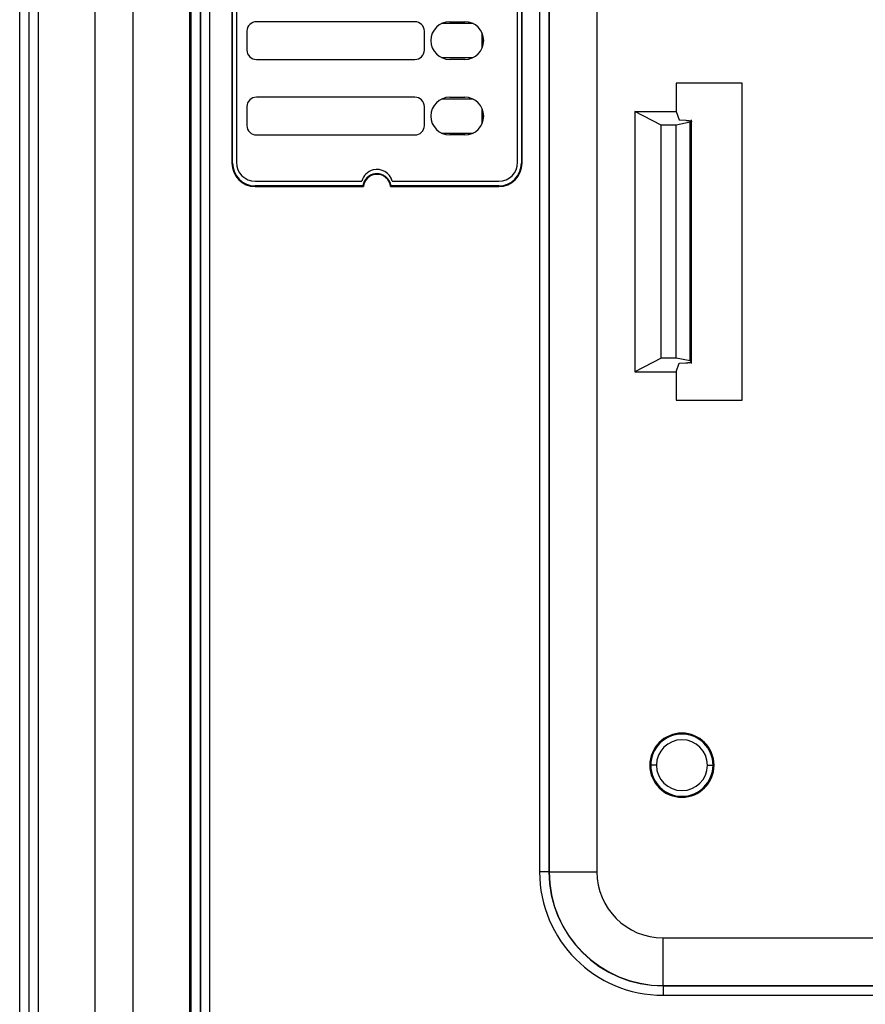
# Model space of a CAD drawing. Header units: inches. Extents: x -14 to 120, y 25 to 187.
# Tile 15 of 18: x 57 to 88, y 104 to 141. Entities that reach past the tile are written whole.
import ezdxf

# ---------------------------------------------------------------- set-up
doc = ezdxf.new("R2010")
doc.units = ezdxf.units.IN
doc.header["$MEASUREMENT"] = 0

# ---------------------------------------------------------------- blocks, each defined once
blk = doc.blocks.new('block 2')
at = {"color": 7, "lineweight": 25}
blk.add_lwpolyline([(81.519, 127.867), (81.519, 136.904)], dxfattribs=at)
blk = doc.blocks.new('block 4')
at = {"color": 7, "lineweight": 25}
blk.add_lwpolyline([(73.798, 136.906), (73.798, 137.175)], dxfattribs=at)
blk = doc.blocks.new('block 5')
at = {"color": 7, "lineweight": 25}
blk.add_lwpolyline([(73.798, 139.706), (73.798, 139.975)], dxfattribs=at)
blk = doc.blocks.new('block 17')
at = {"color": 7, "lineweight": 25}
blk.add_lwpolyline([(79.411, 127.555), (80.951, 127.555)], dxfattribs=at)
blk = doc.blocks.new('block 18')
at = {"color": 7, "lineweight": 25}
blk.add_lwpolyline([(80.391, 128.066), (79.411, 127.555)], dxfattribs=at)
blk = doc.blocks.new('block 19')
at = {"color": 7, "lineweight": 25}
blk.add_lwpolyline([(80.951, 128.066), (80.391, 128.066)], dxfattribs=at)
blk = doc.blocks.new('block 20')
at = {"color": 7, "lineweight": 25}
blk.add_lwpolyline([(81.463, 127.957), (80.951, 128.066)], dxfattribs=at)
blk = doc.blocks.new('block 21')
at = {"color": 7, "lineweight": 25}
blk.add_open_spline([(81.309, 127.887), (81.325, 127.888), (81.341, 127.889), (81.356, 127.891), (81.371, 127.892), (81.385, 127.893), (81.397, 127.895), (81.41, 127.896), (81.422, 127.898), (81.433, 127.9), (81.444, 127.902), (81.454, 127.904), (81.463, 127.905), (81.472, 127.907), (81.48, 127.91), (81.486, 127.912), (81.494, 127.914), (81.5, 127.916), (81.505, 127.918), (81.514, 127.923), (81.52, 127.927), (81.52, 127.932), (81.52, 127.936), (81.516, 127.941), (81.506, 127.945), (81.496, 127.949), (81.479, 127.953), (81.463, 127.957)], degree=3, knots=[0, 0, 0, 0, 1, 1, 1, 2, 2, 2, 3, 3, 3, 4, 4, 4, 5, 5, 5, 6, 6, 6, 7, 7, 7, 8, 8, 8, 9, 9, 9, 9], dxfattribs=at)
blk = doc.blocks.new('block 22')
at = {"color": 7, "lineweight": 25}
blk.add_lwpolyline([(81.063, 127.869), (81.309, 127.887)], dxfattribs=at)
blk = doc.blocks.new('block 23')
at = {"color": 7, "lineweight": 25}
blk.add_lwpolyline([(80.951, 127.555), (81.063, 127.869)], dxfattribs=at)
blk = doc.blocks.new('block 24')
at = {"color": 7, "lineweight": 25}
blk.add_lwpolyline([(79.411, 137.215), (80.951, 137.215)], dxfattribs=at)
blk = doc.blocks.new('block 25')
at = {"color": 7, "lineweight": 25}
blk.add_lwpolyline([(80.951, 137.215), (81.063, 136.902)], dxfattribs=at)
blk = doc.blocks.new('block 26')
at = {"color": 7, "lineweight": 25}
blk.add_lwpolyline([(81.063, 136.902), (81.309, 136.884)], dxfattribs=at)
blk = doc.blocks.new('block 27')
at = {"color": 7, "lineweight": 25}
blk.add_open_spline([(81.309, 136.884), (81.322, 136.883), (81.336, 136.882), (81.348, 136.881), (81.362, 136.88), (81.375, 136.878), (81.387, 136.877), (81.4, 136.875), (81.412, 136.874), (81.423, 136.872), (81.435, 136.87), (81.446, 136.868), (81.456, 136.866), (81.467, 136.864), (81.476, 136.862), (81.484, 136.86), (81.492, 136.858), (81.499, 136.855), (81.505, 136.853), (81.509, 136.851), (81.512, 136.849), (81.515, 136.847), (81.518, 136.844), (81.519, 136.842), (81.519, 136.84), (81.519, 136.834), (81.513, 136.829), (81.5, 136.824), (81.49, 136.821), (81.477, 136.817), (81.463, 136.814)], degree=3, knots=[0, 0, 0, 0, 1, 1, 1, 2, 2, 2, 3, 3, 3, 4, 4, 4, 5, 5, 5, 6, 6, 6, 7, 7, 7, 8, 8, 8, 9, 9, 9, 10, 10, 10, 10], dxfattribs=at)
blk = doc.blocks.new('block 28')
at = {"color": 7, "lineweight": 25}
blk.add_lwpolyline([(81.463, 136.814), (80.951, 136.705)], dxfattribs=at)
blk = doc.blocks.new('block 29')
at = {"color": 7, "lineweight": 25}
blk.add_lwpolyline([(80.951, 136.705), (80.391, 136.705)], dxfattribs=at)
blk = doc.blocks.new('block 30')
at = {"color": 7, "lineweight": 25}
blk.add_lwpolyline([(80.391, 136.705), (79.411, 137.215)], dxfattribs=at)
blk = doc.blocks.new('block 31')
at = {"color": 7, "lineweight": 25}
blk.add_lwpolyline([(80.951, 128.066), (80.951, 136.705)], dxfattribs=at)
blk = doc.blocks.new('block 32')
at = {"color": 7, "lineweight": 25}
blk.add_lwpolyline([(81.463, 127.957), (81.463, 136.814)], dxfattribs=at)
blk = doc.blocks.new('block 51')
at = {"color": 7, "lineweight": 25}
blk.add_lwpolyline([(79.411, 137.215), (79.411, 127.555)], dxfattribs=at)
blk = doc.blocks.new('block 52')
at = {"color": 7, "lineweight": 25}
blk.add_lwpolyline([(80.391, 128.066), (80.391, 136.705)], dxfattribs=at)
blk = doc.blocks.new('block 53')
at = {"color": 7, "lineweight": 25}
blk.add_open_spline([(71.613, 137.39), (71.613, 137.584), (71.456, 137.74), (71.263, 137.74)], degree=3, dxfattribs=at)
blk = doc.blocks.new('block 58')
at = {"color": 7, "lineweight": 25}
blk.add_open_spline([(70.416, 134.625), (70.336, 134.935), (70.021, 135.121), (69.712, 135.041), (69.508, 134.988), (69.349, 134.829), (69.296, 134.625)], degree=3, knots=[0, 0, 0, 0, 1, 1, 1, 2, 2, 2, 2], dxfattribs=at)
blk = doc.blocks.new('block 59')
at = {"color": 7, "lineweight": 25}
blk.add_lwpolyline([(65.341, 134.625), (69.296, 134.625)], dxfattribs=at)
blk = doc.blocks.new('block 60')
at = {"color": 7, "lineweight": 25}
blk.add_open_spline([(64.641, 135.325), (64.641, 134.939), (64.955, 134.625), (65.341, 134.625)], degree=3, dxfattribs=at)
blk = doc.blocks.new('block 62')
at = {"color": 7, "lineweight": 25}
blk.add_open_spline([(71.613, 140.191), (71.613, 140.384), (71.456, 140.541), (71.263, 140.541)], degree=3, dxfattribs=at)
blk = doc.blocks.new('block 64')
at = {"color": 7, "lineweight": 25}
blk.add_lwpolyline([(64.641, 147.156), (64.641, 135.325)], dxfattribs=at)
blk = doc.blocks.new('block 65')
at = {"color": 7, "lineweight": 25}
blk.add_lwpolyline([(71.263, 137.74), (65.383, 137.74)], dxfattribs=at)
blk = doc.blocks.new('block 67')
at = {"color": 7, "lineweight": 25}
blk.add_lwpolyline([(65.033, 140.191), (65.033, 139.491)], dxfattribs=at)
blk = doc.blocks.new('block 72')
at = {"color": 7, "lineweight": 25}
blk.add_lwpolyline([(71.263, 140.541), (65.383, 140.541)], dxfattribs=at)
blk = doc.blocks.new('block 75')
at = {"color": 7, "lineweight": 25}
blk.add_lwpolyline([(65.033, 137.39), (65.033, 136.69)], dxfattribs=at)
blk = doc.blocks.new('block 77')
at = {"color": 7, "lineweight": 25}
blk.add_open_spline([(72.551, 137.74), (72.165, 137.74), (71.851, 137.427), (71.851, 137.04), (71.851, 136.654), (72.165, 136.34), (72.551, 136.34)], degree=3, knots=[0, 0, 0, 0, 1, 1, 1, 2, 2, 2, 2], dxfattribs=at)
blk = doc.blocks.new('block 78')
at = {"color": 7, "lineweight": 25}
blk.add_open_spline([(72.551, 140.541), (72.165, 140.541), (71.851, 140.227), (71.851, 139.841), (71.851, 139.454), (72.165, 139.141), (72.551, 139.141)], degree=3, knots=[0, 0, 0, 0, 1, 1, 1, 2, 2, 2, 2], dxfattribs=at)
blk = doc.blocks.new('block 83')
at = {"color": 7, "lineweight": 25}
blk.add_lwpolyline([(73.111, 136.34), (72.551, 136.34)], dxfattribs=at)
blk = doc.blocks.new('block 84')
at = {"color": 7, "lineweight": 25}
blk.add_lwpolyline([(72.551, 137.74), (73.111, 137.74)], dxfattribs=at)
blk = doc.blocks.new('block 85')
at = {"color": 7, "lineweight": 25}
blk.add_lwpolyline([(71.613, 139.491), (71.613, 140.191)], dxfattribs=at)
blk = doc.blocks.new('block 86')
at = {"color": 7, "lineweight": 25}
blk.add_open_spline([(71.263, 139.141), (71.456, 139.141), (71.613, 139.297), (71.613, 139.491)], degree=3, dxfattribs=at)
blk = doc.blocks.new('block 87')
at = {"color": 7, "lineweight": 25}
blk.add_lwpolyline([(65.383, 139.141), (71.263, 139.141)], dxfattribs=at)
blk = doc.blocks.new('block 95')
at = {"color": 7, "lineweight": 25}
blk.add_open_spline([(73.111, 136.34), (73.498, 136.34), (73.811, 136.654), (73.811, 137.04), (73.811, 137.427), (73.498, 137.74), (73.111, 137.74)], degree=3, knots=[0, 0, 0, 0, 1, 1, 1, 2, 2, 2, 2], dxfattribs=at)
blk = doc.blocks.new('block 96')
at = {"color": 7, "lineweight": 25}
blk.add_open_spline([(65.033, 136.69), (65.033, 136.497), (65.19, 136.34), (65.383, 136.34)], degree=3, dxfattribs=at)
blk = doc.blocks.new('block 97')
at = {"color": 7, "lineweight": 25}
blk.add_open_spline([(73.111, 139.141), (73.498, 139.141), (73.811, 139.454), (73.811, 139.841), (73.811, 140.227), (73.498, 140.541), (73.111, 140.541)], degree=3, knots=[0, 0, 0, 0, 1, 1, 1, 2, 2, 2, 2], dxfattribs=at)
blk = doc.blocks.new('block 98')
at = {"color": 7, "lineweight": 25}
blk.add_open_spline([(65.383, 137.74), (65.19, 137.74), (65.033, 137.584), (65.033, 137.39)], degree=3, dxfattribs=at)
blk = doc.blocks.new('block 101')
at = {"color": 7, "lineweight": 25}
blk.add_lwpolyline([(71.613, 136.69), (71.613, 137.39)], dxfattribs=at)
blk = doc.blocks.new('block 102')
at = {"color": 7, "lineweight": 25}
blk.add_open_spline([(71.263, 136.34), (71.456, 136.34), (71.613, 136.497), (71.613, 136.69)], degree=3, dxfattribs=at)
blk = doc.blocks.new('block 103')
at = {"color": 7, "lineweight": 25}
blk.add_lwpolyline([(65.383, 136.34), (71.263, 136.34)], dxfattribs=at)
blk = doc.blocks.new('block 104')
at = {"color": 7, "lineweight": 25}
blk.add_open_spline([(65.383, 140.541), (65.19, 140.541), (65.033, 140.384), (65.033, 140.191)], degree=3, dxfattribs=at)
blk = doc.blocks.new('block 105')
at = {"color": 7, "lineweight": 25}
blk.add_open_spline([(65.033, 139.491), (65.033, 139.297), (65.19, 139.141), (65.383, 139.141)], degree=3, dxfattribs=at)
blk = doc.blocks.new('block 106')
at = {"color": 7, "lineweight": 25}
blk.add_lwpolyline([(73.111, 139.141), (72.551, 139.141)], dxfattribs=at)
blk = doc.blocks.new('block 107')
at = {"color": 7, "lineweight": 25}
blk.add_lwpolyline([(72.551, 140.541), (73.111, 140.541)], dxfattribs=at)
blk = doc.blocks.new('block 108')
at = {"color": 7, "lineweight": 25}
blk.add_lwpolyline([(75.071, 135.325), (75.071, 147.156)], dxfattribs=at)
blk = doc.blocks.new('block 109')
at = {"color": 7, "lineweight": 25}
blk.add_open_spline([(74.371, 134.625), (74.758, 134.625), (75.071, 134.939), (75.071, 135.325)], degree=3, dxfattribs=at)
blk = doc.blocks.new('block 110')
at = {"color": 7, "lineweight": 25}
blk.add_lwpolyline([(70.416, 134.625), (74.371, 134.625)], dxfattribs=at)
blk = doc.blocks.new('block 201')
at = {"color": 7, "lineweight": 25}
blk.add_lwpolyline([(56.609, 57.493), (56.609, 171.367)], dxfattribs=at)
blk = doc.blocks.new('block 208')
at = {"color": 7, "lineweight": 25}
blk.add_lwpolyline([(63.311, 103.752), (63.311, 168.505)], dxfattribs=at)
blk = doc.blocks.new('block 210')
at = {"color": 7, "lineweight": 25}
blk.add_lwpolyline([(63.661, 103.756), (63.661, 168.505)], dxfattribs=at)
blk = doc.blocks.new('block 211')
at = {"color": 7, "lineweight": 25}
blk.add_lwpolyline([(65.341, 134.426), (69.353, 134.426)], dxfattribs=at)
blk = doc.blocks.new('block 212')
at = {"color": 7, "lineweight": 25}
blk.add_open_spline([(70.36, 134.426), (70.331, 134.704), (70.083, 134.906), (69.805, 134.878), (69.566, 134.854), (69.377, 134.665), (69.353, 134.426)], degree=3, knots=[0, 0, 0, 0, 1, 1, 1, 2, 2, 2, 2], dxfattribs=at)
blk = doc.blocks.new('block 213')
at = {"color": 7, "lineweight": 25}
blk.add_lwpolyline([(70.36, 134.426), (74.371, 134.426)], dxfattribs=at)
blk = doc.blocks.new('block 214')
at = {"color": 7, "lineweight": 25}
blk.add_open_spline([(74.371, 134.426), (74.849, 134.426), (75.236, 134.813), (75.236, 135.291)], degree=3, dxfattribs=at)
blk = doc.blocks.new('block 215')
at = {"color": 7, "lineweight": 25}
blk.add_lwpolyline([(75.236, 135.291), (75.236, 147.19)], dxfattribs=at)
blk = doc.blocks.new('block 219')
at = {"color": 7, "lineweight": 25}
blk.add_lwpolyline([(64.477, 147.19), (64.477, 135.291)], dxfattribs=at)
blk = doc.blocks.new('block 220')
at = {"color": 7, "lineweight": 25}
blk.add_open_spline([(64.477, 135.291), (64.477, 134.813), (64.864, 134.426), (65.341, 134.426)], degree=3, dxfattribs=at)
blk = doc.blocks.new('block 224')
at = {"color": 7, "lineweight": 25}
blk.add_lwpolyline([(75.883, 168.295), (75.883, 109.006)], dxfattribs=at)
blk = doc.blocks.new('block 225')
at = {"color": 7, "lineweight": 25}
blk.add_open_spline([(75.883, 109.006), (75.883, 106.477), (77.933, 104.427), (80.461, 104.427)], degree=3, dxfattribs=at)
blk = doc.blocks.new('block 226')
at = {"color": 7, "lineweight": 25}
blk.add_lwpolyline([(80.461, 104.427), (118.961, 104.427)], dxfattribs=at)
blk = doc.blocks.new('block 242')
at = {"color": 7, "lineweight": 25}
blk.add_lwpolyline([(56.959, 57.493), (56.959, 171.367)], dxfattribs=at)
blk = doc.blocks.new('block 250')
at = {"color": 7, "lineweight": 25}
blk.add_lwpolyline([(76.233, 168.295), (76.233, 109.006)], dxfattribs=at)
blk = doc.blocks.new('block 251')
at = {"color": 7, "lineweight": 25}
blk.add_lwpolyline([(76.233, 109.006), (75.883, 109.006)], dxfattribs=at)
blk = doc.blocks.new('block 260')
at = {"color": 7, "lineweight": 25}
blk.add_open_spline([(76.233, 109.006), (76.233, 106.67), (78.126, 104.777), (80.461, 104.777)], degree=3, dxfattribs=at)
blk = doc.blocks.new('block 261')
at = {"color": 7, "lineweight": 25}
blk.add_lwpolyline([(80.461, 104.777), (80.461, 104.427)], dxfattribs=at)
blk = doc.blocks.new('block 282')
at = {"color": 7, "lineweight": 25}
blk.add_lwpolyline([(64.501, 135.291), (64.501, 147.19)], dxfattribs=at)
blk = doc.blocks.new('block 283')
at = {"color": 7, "lineweight": 25}
blk.add_lwpolyline([(64.477, 135.291), (64.501, 135.291)], dxfattribs=at)
blk = doc.blocks.new('block 284')
at = {"color": 7, "lineweight": 25}
blk.add_open_spline([(69.331, 134.45), (69.338, 134.442), (69.345, 134.434), (69.353, 134.426)], degree=3, dxfattribs=at)
blk = doc.blocks.new('block 285')
at = {"color": 7, "lineweight": 25}
blk.add_lwpolyline([(65.341, 134.426), (65.341, 134.45)], dxfattribs=at)
blk = doc.blocks.new('block 286')
at = {"color": 7, "lineweight": 25}
blk.add_lwpolyline([(69.331, 134.45), (65.341, 134.45)], dxfattribs=at)
blk = doc.blocks.new('block 297')
at = {"color": 7, "lineweight": 25}
blk.add_open_spline([(70.381, 134.45), (70.374, 134.442), (70.367, 134.434), (70.36, 134.426)], degree=3, dxfattribs=at)
blk = doc.blocks.new('block 298')
at = {"color": 7, "lineweight": 25}
blk.add_lwpolyline([(74.371, 134.45), (70.381, 134.45)], dxfattribs=at)
blk = doc.blocks.new('block 299')
at = {"color": 7, "lineweight": 25}
blk.add_lwpolyline([(74.371, 134.426), (74.371, 134.45)], dxfattribs=at)
blk = doc.blocks.new('block 302')
at = {"color": 7, "lineweight": 25}
blk.add_open_spline([(74.371, 134.45), (74.835, 134.45), (75.211, 134.827), (75.211, 135.291)], degree=3, dxfattribs=at)
blk = doc.blocks.new('block 303')
at = {"color": 7, "lineweight": 25}
blk.add_lwpolyline([(75.236, 135.291), (75.211, 135.291)], dxfattribs=at)
blk = doc.blocks.new('block 310')
at = {"color": 7, "lineweight": 25}
blk.add_open_spline([(70.381, 134.45), (70.34, 134.74), (70.071, 134.942), (69.781, 134.9), (69.548, 134.867), (69.365, 134.684), (69.331, 134.45)], degree=3, knots=[0, 0, 0, 0, 1, 1, 1, 2, 2, 2, 2], dxfattribs=at)
blk = doc.blocks.new('block 313')
at = {"color": 7, "lineweight": 25}
blk.add_open_spline([(64.501, 135.291), (64.501, 134.827), (64.877, 134.45), (65.341, 134.45)], degree=3, dxfattribs=at)
blk = doc.blocks.new('block 322')
at = {"color": 7, "lineweight": 25}
blk.add_lwpolyline([(80.461, 104.777), (118.961, 104.777)], dxfattribs=at)
blk = doc.blocks.new('block 323')
at = {"color": 7, "lineweight": 25}
blk.add_lwpolyline([(75.211, 147.19), (75.211, 135.291)], dxfattribs=at)
blk = doc.blocks.new('block 344')
at = {"color": 7, "lineweight": 25}
blk.add_lwpolyline([(57.292, 171.312), (57.292, 57.153)], dxfattribs=at)
blk = doc.blocks.new('block 369')
at = {"color": 7, "lineweight": 25}
blk.add_lwpolyline([(76.24, 161.155), (76.24, 109.006)], dxfattribs=at)
blk = doc.blocks.new('block 370')
at = {"color": 7, "lineweight": 25}
blk.add_lwpolyline([(76.233, 109.006), (76.24, 109.006)], dxfattribs=at)
blk = doc.blocks.new('block 371')
at = {"color": 7, "lineweight": 25}
blk.add_open_spline([(76.24, 109.006), (76.24, 106.674), (78.13, 104.785), (80.461, 104.785)], degree=3, dxfattribs=at)
blk = doc.blocks.new('block 372')
at = {"color": 7, "lineweight": 25}
blk.add_lwpolyline([(80.461, 104.777), (80.461, 104.785)], dxfattribs=at)
blk = doc.blocks.new('block 373')
at = {"color": 7, "lineweight": 25}
blk.add_lwpolyline([(80.461, 104.785), (114.061, 104.785)], dxfattribs=at)
blk = doc.blocks.new('block 396')
at = {"color": 7, "lineweight": 25}
blk.add_lwpolyline([(73.798, 136.903), (73.798, 137.178)], dxfattribs=at)
blk = doc.blocks.new('block 397')
at = {"color": 7, "lineweight": 25}
blk.add_lwpolyline([(73.757, 136.77), (73.757, 137.311)], dxfattribs=at)
blk = doc.blocks.new('block 398')
at = {"color": 7, "lineweight": 25}
blk.add_lwpolyline([(73.416, 140.47), (72.246, 140.47)], dxfattribs=at)
blk = doc.blocks.new('block 399')
at = {"color": 7, "lineweight": 25}
blk.add_lwpolyline([(72.246, 136.411), (73.416, 136.411)], dxfattribs=at)
blk = doc.blocks.new('block 402')
at = {"color": 7, "lineweight": 25}
blk.add_lwpolyline([(72.246, 139.21), (73.416, 139.21)], dxfattribs=at)
blk = doc.blocks.new('block 403')
at = {"color": 7, "lineweight": 25}
blk.add_lwpolyline([(73.416, 137.67), (72.246, 137.67)], dxfattribs=at)
blk = doc.blocks.new('block 404')
at = {"color": 7, "lineweight": 25}
blk.add_lwpolyline([(73.757, 139.57), (73.757, 140.111)], dxfattribs=at)
blk = doc.blocks.new('block 405')
at = {"color": 7, "lineweight": 25}
blk.add_lwpolyline([(73.798, 139.703), (73.798, 139.978)], dxfattribs=at)
blk = doc.blocks.new('block 422')
at = {"color": 7, "lineweight": 25}
blk.add_open_spline([(82.104, 112.961), (82.104, 113.481), (81.682, 113.904), (81.161, 113.904), (80.64, 113.904), (80.218, 113.481), (80.218, 112.961)], degree=3, knots=[0, 0, 0, 0, 1, 1, 1, 2, 2, 2, 2], dxfattribs=at)
blk = doc.blocks.new('block 423')
at = {"color": 7, "lineweight": 25}
blk.add_lwpolyline([(80.218, 112.961), (80.008, 112.961)], dxfattribs=at)
blk = doc.blocks.new('block 424')
at = {"color": 7, "lineweight": 25}
blk.add_open_spline([(82.314, 112.961), (82.314, 113.597), (81.798, 114.114), (81.161, 114.114), (80.524, 114.114), (80.008, 113.597), (80.008, 112.961)], degree=3, knots=[0, 0, 0, 0, 1, 1, 1, 2, 2, 2, 2], dxfattribs=at)
blk = doc.blocks.new('block 425')
at = {"color": 7, "lineweight": 25}
blk.add_lwpolyline([(82.104, 112.961), (82.314, 112.961)], dxfattribs=at)
blk = doc.blocks.new('block 432')
at = {"color": 7, "lineweight": 25}
blk.add_open_spline([(80.218, 112.961), (80.218, 112.44), (80.64, 112.017), (81.161, 112.017), (81.682, 112.017), (82.104, 112.44), (82.104, 112.961)], degree=3, knots=[0, 0, 0, 0, 1, 1, 1, 2, 2, 2, 2], dxfattribs=at)
blk = doc.blocks.new('block 433')
at = {"color": 7, "lineweight": 25}
blk.add_open_spline([(80.008, 112.961), (80.008, 112.324), (80.524, 111.807), (81.161, 111.807), (81.798, 111.807), (82.314, 112.324), (82.314, 112.961)], degree=3, knots=[0, 0, 0, 0, 1, 1, 1, 2, 2, 2, 2], dxfattribs=at)
blk = doc.blocks.new('block 454')
at = {"color": 7, "lineweight": 25}
blk.add_lwpolyline([(78.011, 161.156), (78.011, 109.006)], dxfattribs=at)
blk = doc.blocks.new('block 455')
at = {"color": 7, "lineweight": 25}
blk.add_lwpolyline([(76.24, 109.006), (78.011, 109.006)], dxfattribs=at)
blk = doc.blocks.new('block 458')
at = {"color": 7, "lineweight": 25}
blk.add_lwpolyline([(80.461, 104.785), (80.461, 106.555)], dxfattribs=at)
blk = doc.blocks.new('block 459')
at = {"color": 7, "lineweight": 25}
blk.add_lwpolyline([(80.461, 106.555), (114.061, 106.555)], dxfattribs=at)
blk = doc.blocks.new('block 460')
at = {"color": 7, "lineweight": 25}
blk.add_open_spline([(78.011, 109.006), (78.011, 107.652), (79.108, 106.555), (80.461, 106.555)], degree=3, dxfattribs=at)
blk = doc.blocks.new('block 464')
at = {"color": 7, "lineweight": 25}
blk.add_lwpolyline([(79.971, 112.961), (80.008, 112.961)], dxfattribs=at)
blk = doc.blocks.new('block 465')
at = {"color": 7, "lineweight": 25}
blk.add_open_spline([(82.351, 112.961), (82.351, 113.618), (81.818, 114.15), (81.161, 114.15), (80.504, 114.15), (79.971, 113.618), (79.971, 112.961)], degree=3, knots=[0, 0, 0, 0, 1, 1, 1, 2, 2, 2, 2], dxfattribs=at)
blk = doc.blocks.new('block 466')
at = {"color": 7, "lineweight": 25}
blk.add_lwpolyline([(82.351, 112.961), (82.314, 112.961)], dxfattribs=at)
blk = doc.blocks.new('block 471')
at = {"color": 7, "lineweight": 25}
blk.add_open_spline([(79.971, 112.961), (79.971, 112.303), (80.504, 111.771), (81.161, 111.771), (81.818, 111.771), (82.351, 112.303), (82.351, 112.961)], degree=3, knots=[0, 0, 0, 0, 1, 1, 1, 2, 2, 2, 2], dxfattribs=at)
blk = doc.blocks.new('block 495')
at = {"color": 7, "lineweight": 25}
blk.add_lwpolyline([(80.951, 126.506), (83.401, 126.506)], dxfattribs=at)
blk = doc.blocks.new('block 496')
at = {"color": 7, "lineweight": 25}
blk.add_lwpolyline([(83.401, 126.506), (83.401, 138.265)], dxfattribs=at)
blk = doc.blocks.new('block 497')
at = {"color": 7, "lineweight": 25}
blk.add_lwpolyline([(83.401, 138.265), (80.951, 138.265)], dxfattribs=at)
blk = doc.blocks.new('block 500')
at = {"color": 7, "lineweight": 25}
blk.add_lwpolyline([(80.951, 138.265), (80.951, 137.215)], dxfattribs=at)
blk = doc.blocks.new('block 501')
at = {"color": 7, "lineweight": 25}
blk.add_lwpolyline([(80.951, 127.555), (80.951, 126.506)], dxfattribs=at)
blk = doc.blocks.new('block 885')
at = {"color": 7, "lineweight": 25}
blk.add_lwpolyline([(59.389, 171.296), (59.389, 57.04)], dxfattribs=at)
blk = doc.blocks.new('block 896')
at = {"color": 7, "lineweight": 25}
blk.add_lwpolyline([(60.804, 171.297), (60.804, 57.038)], dxfattribs=at)
blk = doc.blocks.new('block 898')
at = {"color": 7, "lineweight": 25}
blk.add_lwpolyline([(62.904, 158.607), (62.904, 56.947)], dxfattribs=at)
blk = doc.blocks.new('block 912')
at = {"color": 7, "lineweight": 25}
blk.add_lwpolyline([(62.959, 158.554), (62.959, 56.616)], dxfattribs=at)
blk = doc.blocks.new('block 1739')
at = {"color": 253, "lineweight": 25}
blk.add_lwpolyline([(63.309, 158.356), (63.309, 56.579)], dxfattribs=at)

msp = doc.modelspace()

# ---------------------------------------------------------------- block references
for name in ['block 201', 'block 242', 'block 344', 'block 885', 'block 896', 'block 208', 'block 210', 'block 224', 'block 250', 'block 369', 'block 454', 'block 898', 'block 912', 'block 1739', 'block 219', 'block 282', 'block 64', 'block 108', 'block 323', 'block 215', 'block 104', 'block 72', 'block 62', 'block 78', 'block 398', 'block 107', 'block 97', 'block 67', 'block 85', 'block 404', 'block 405', 'block 5', 'block 105', 'block 86', 'block 402', 'block 87', 'block 106', 'block 497', 'block 500', 'block 496', 'block 98', 'block 65', 'block 53', 'block 77', 'block 84', 'block 95', 'block 75', 'block 101', 'block 403', 'block 397', 'block 396', 'block 4', 'block 24', 'block 30', 'block 51', 'block 25', 'block 96', 'block 102', 'block 29', 'block 52', 'block 28', 'block 31', 'block 26', 'block 27', 'block 32', 'block 2', 'block 103', 'block 399', 'block 83', 'block 220', 'block 283', 'block 313', 'block 60', 'block 109', 'block 214', 'block 302', 'block 303', 'block 58', 'block 310', 'block 212', 'block 59', 'block 285', 'block 286', 'block 211', 'block 284', 'block 297', 'block 213', 'block 298', 'block 110', 'block 299', 'block 18', 'block 19', 'block 20', 'block 23', 'block 22', 'block 21', 'block 17', 'block 501', 'block 495', 'block 465', 'block 424', 'block 422', 'block 464', 'block 471', 'block 423', 'block 433', 'block 432', 'block 425', 'block 466', 'block 225', 'block 251', 'block 260', 'block 370', 'block 371', 'block 455', 'block 460', 'block 458', 'block 459', 'block 372', 'block 373', 'block 261', 'block 322', 'block 226']:
    msp.add_blockref(name, (0, 0))

doc.saveas('drawing.dxf')
